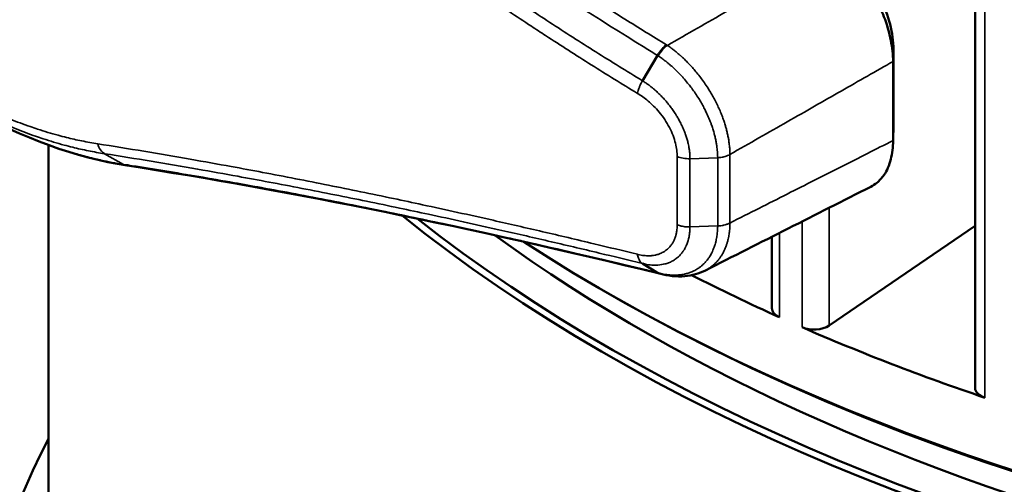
# Model space of a CAD drawing. Header units: millimetres. Extents: x 38 to 2514, y 38 to 1622.
# Tile 87 of 256: x 402 to 431, y 1243 to 1257. Entities that reach past the tile are written whole.
import ezdxf

# ---------------------------------------------------------------- set-up
doc = ezdxf.new("R2010")
doc.units = ezdxf.units.MM
doc.header["$LTSCALE"] = 7.692308
doc.layers.add('Visible (ISO)', color=7, linetype='Continuous', lineweight=50)
doc.layers.add('Visible Narrow (ISO)', color=7, linetype='Continuous', lineweight=35)

msp = doc.modelspace()

# ---------------------------------------------------------------- linework, layer by layer
at = {"layer": 'Visible (ISO)'}
for p, q in [((430.5038, 1266.0617), (430.5038, 1245.6603)), ((428.0288, 1255.9207), (428.0288, 1253.523)), ((420.8808, 1255.7412), (420.4245, 1254.9727)), ((428.0179, 1255.557), (428.0179, 1253.1593)), ((428.0276, 1253.447), (428.0276, 1253.4469)), ((402.4229, 1229.8353), (402.4229, 1253.0219)), ((426.0826, 1247.5506), (430.5038, 1250.5721)), ((424.3465, 1250.2414), (424.3465, 1248.0744)), ((420.8809, 1249.1518), (420.4245, 1249.4305)), ((422.332, 1249.222), (422.332, 1249.222)), ((419.3704, 1248.5319), (419.2643, 1248.5931))]:
    msp.add_line(p, q, dxfattribs=at)
for centre, major_axis, start_param, end_param in [((459.9229, 1272.0674), (57.5, 0), 3.8650146, 6.2831853), ((459.9229, 1270.1895), (57.5, 0), 3.7620924, 6.3114734), ((459.9229, 1270.3119), (57.35, 0), 3.7720632, 6.2602946), ((459.9229, 1270.3119), (-56, 0), 0.6680179, 2.6491388), ((459.9268, 1270.191), (-57.5047, 0), 0.5979694, 0.5979722), ((459.9102, 1270.3068), (-57.3345, 0), 0.6076076, 0.607609), ((459.9229, 1273.9862), (-57.5, 0), 0.8485655, 0.9087898), ((459.9229, 1271.9449), (57.35, 0), 3.9269908, 5.4977871), ((424.9465, 1248.0744), (-0.6, 0), 0, 0.9087898), ((425.6243, 1247.7741), (-0.6, 0), 0.9238059, 2.4401324), ((459.9229, 1273.9862), (-57.5, 0), 0.9238059, 1.0396895), ((431.1038, 1245.6603), (-0.6, 0), 0, 1.0396895), ((459.9229, 1234.2228), (-60, 0), 5.9934983, 7.8206421)]:
    msp.add_ellipse(centre, major_axis=major_axis, ratio=0.5773503, start_param=start_param, end_param=end_param, dxfattribs=at)
for points, knots in [([(426.2846, 1258.9646), (426.4575, 1258.8269), (426.6251, 1258.6667), (426.9533, 1258.2994), (427.1115, 1258.0916), (427.3521, 1257.7192), (427.4421, 1257.5627), (427.6051, 1257.2423), (427.6776, 1257.0791), (427.8326, 1256.6741), (427.9028, 1256.4328), (427.994, 1255.9753), (428.0172, 1255.7603), (428.0179, 1255.557)], [0.000001, 0.000001, 0.000001, 0.000001, 0.0748495, 0.0748495, 0.15412621, 0.15412621, 0.20817444, 0.20817444, 0.26222261, 0.26222261, 0.34150018, 0.34150018, 0.41634889, 0.41634889, 0.41634889, 0.41634889]), ([(426.5633, 1258.821), (426.7765, 1258.6523), (426.9801, 1258.4447), (427.3393, 1257.9891), (427.4996, 1257.7356), (427.7572, 1257.2182), (427.8588, 1256.9483), (427.9929, 1256.425), (428.0288, 1256.1656), (428.0288, 1255.9207)], [0, 0, 0, 0, 0.0890067, 0.0890067, 0.17677969, 0.17677969, 0.26292719, 0.26292719, 0.34734391, 0.34734391, 0.34734391, 0.34734391]), ([(420.8808, 1255.7412), (420.8949, 1255.7649), (420.91, 1255.788), (420.9259, 1255.8106), (420.9388, 1255.8289), (420.9521, 1255.8468), (420.9657, 1255.8644), (420.9796, 1255.8823), (420.9937, 1255.8999), (421.0081, 1255.9168), (421.0224, 1255.9337), (421.0368, 1255.9501), (421.0514, 1255.9656), (421.054, 1255.9684), (421.0567, 1255.9712), (421.0594, 1255.974), (421.0832, 1255.9989), (421.1071, 1256.0216), (421.1307, 1256.0418), (421.1386, 1256.0486), (421.1465, 1256.0551), (421.1543, 1256.0614)], [0, 0, 0, 0, 0.1840462, 0.1840462, 0.1840462, 0.3333333, 0.3333333, 0.3333333, 0.4860051, 0.4860051, 0.4860051, 0.6386177, 0.6386177, 0.6386177, 0.6666667, 0.6666667, 0.6666667, 0.9162291, 0.9162291, 0.9162291, 1, 1, 1, 1]), ([(428.0179, 1253.1593), (428.0172, 1252.9552), (427.994, 1252.7644), (427.9028, 1252.4087), (427.8326, 1252.2476), (427.6776, 1252.0203), (427.6051, 1251.9407), (427.4677, 1251.8293), (427.4078, 1251.7904), (427.3442, 1251.7583)], [0.000001, 0.000001, 0.000001, 0.000001, 0.07485014, 0.07485014, 0.15412675, 0.15412675, 0.20817444, 0.20817444, 0.24523702, 0.24523702, 0.24523702, 0.24523702]), ([(420.8809, 1249.1518), (420.8966, 1249.1422), (420.9136, 1249.1347), (420.9314, 1249.1294), (420.9322, 1249.1292), (420.933, 1249.129), (420.9339, 1249.1287)], [0, 0, 0, 0, 0.203506, 0.203506, 0.203506, 0.21310349, 0.21310349, 0.21310349, 0.21310349]), ([(422.332, 1249.222), (422.1392, 1249.1244), (421.9237, 1249.0658), (421.4601, 1249.0265), (421.2045, 1249.0538), (420.9546, 1249.1229)], [0, 0, 0, 0, 0.08076114, 0.08076114, 0.17067577, 0.17067577, 0.17067577, 0.17067577])]:
    msp.add_open_spline(points, degree=3, knots=knots, dxfattribs=at)
for points in [[(404.8045, 1252.4012), (403.2543, 1252.6428), (401.633, 1253.2306), (400.0657, 1254.1145)], [(428.0288, 1253.523), (428.0288, 1253.4975), (428.0284, 1253.4722), (428.0276, 1253.447)], [(428.0276, 1253.4469), (428.024, 1253.3264), (428.0203, 1253.2059), (428.0166, 1253.0854)], [(404.8049, 1252.4011), (404.8047, 1252.4011), (404.8046, 1252.4012), (404.8045, 1252.4012)], [(420.9381, 1249.1275), (415.2378, 1250.5157), (409.8235, 1251.6259), (404.8049, 1252.4011)], [(427.3442, 1251.7583), (425.6735, 1250.9129), (424.0028, 1250.0675), (422.332, 1249.222)], [(420.9546, 1249.1229), (420.9477, 1249.1248), (420.9408, 1249.1268), (420.9339, 1249.1287)]]:
    msp.add_open_spline(points, degree=3, dxfattribs=at)
at = {"layer": 'Visible Narrow (ISO)'}
for p, q in [((430.7999, 1266.8872), (430.7999, 1245.3616)), ((428.0287, 1255.9157), (428.0179, 1255.557)), ((428.0287, 1255.9157), (428.0287, 1253.518)), ((428.0287, 1253.518), (428.0179, 1253.1593)), ((404.6986, 1252.4377), (404.1258, 1252.7589)), ((421.4744, 1250.6064), (421.4744, 1252.6753)), ((422.7034, 1252.6392), (421.8641, 1252.6088)), ((422.7034, 1252.6392), (422.7034, 1250.5716)), ((423.0758, 1252.7362), (423.0758, 1250.6586)), ((421.8641, 1250.5413), (421.8641, 1252.6087)), ((426.0826, 1251.1199), (426.0826, 1247.5506)), ((422.7034, 1250.5716), (421.8641, 1250.5413)), ((425.2626, 1250.705), (425.2626, 1247.4977)), ((424.5776, 1250.3584), (424.5776, 1247.8012))]:
    msp.add_line(p, q, dxfattribs=at)
for centre, major_axis, ratio, start_param, end_param in [((421.1145, 1255.6181), (-0.3303, -0.5009), 0.4023242, 4.0008261, 4.7563182), ((427.5288, 1255.9207), (0.5, 0), 0.5773503, 6.2657315, 6.2830439), ((427.5288, 1253.5229), (0.5, 0.0002), 0.5770983, 6.2655139, 6.2829679), ((404.3221, 1253.3155), (-0.0925, -0.5928), 0.7075241, 5.2645547, 6.0256413), ((421.8273, 1252.9554), (0.6, -0.0019), 0.5788746, 4.0853528, 4.77557), ((421.1145, 1249.7012), (-0.1598, -0.5783), 0.6092172, 6.1174044, 6.2831887)]:
    msp.add_ellipse(centre, major_axis=major_axis, ratio=ratio, start_param=start_param, end_param=end_param, dxfattribs=at)
for points, knots in [([(405.0224, 1268.1174), (405.4887, 1267.6959), (405.9558, 1267.2808), (406.8952, 1266.4601), (407.3673, 1266.0546), (408.1774, 1265.3707), (408.5157, 1265.0885), (409.2065, 1264.5193), (409.5589, 1264.2326), (410.2651, 1263.6655), (410.6189, 1263.3851), (411.3291, 1262.8294), (411.6855, 1262.5542), (412.2529, 1262.1217), (412.4626, 1261.9631), (413.0289, 1261.538), (413.3871, 1261.2725), (414.1087, 1260.7448), (414.4719, 1260.4826), (415.2032, 1259.962), (415.5711, 1259.7036), (416.1913, 1259.2741), (416.4405, 1259.1031), (417.21, 1258.5799), (417.7391, 1258.227), (418.8071, 1257.529), (419.3456, 1257.1839), (420.3085, 1256.5796), (420.7288, 1256.32), (421.1543, 1256.0614)], [0, 0, 0, 0, 0.09130316, 0.09130316, 0.18361779, 0.18361779, 0.25, 0.25, 0.31950975, 0.31950975, 0.38929348, 0.38929348, 0.45921449, 0.45921449, 0.5, 0.5, 0.56893334, 0.56893334, 0.63749249, 0.63749249, 0.70522936, 0.70522936, 0.75, 0.75, 0.84198104, 0.84198104, 0.93195633, 0.93195633, 1, 1, 1, 1]), ([(404.6988, 1267.8301), (405.9836, 1266.6695), (407.2727, 1265.56), (408.5437, 1264.5131), (408.9391, 1264.1874), (409.3329, 1263.8678), (409.7266, 1263.5527), (410.5981, 1262.8553), (411.4693, 1262.1802), (412.3591, 1261.5123), (413.1519, 1260.9173), (413.9595, 1260.328), (414.792, 1259.7391), (415.3159, 1259.3685), (415.8496, 1258.998), (416.3959, 1258.6267), (417.6928, 1257.745), (419.0599, 1256.8576), (420.4906, 1255.9796), (420.6201, 1255.9), (420.7502, 1255.8206), (420.8808, 1255.7412)], [0, 0, 0, 0, 0.25, 0.25, 0.25, 0.327786, 0.327786, 0.327786, 0.5, 0.5, 0.5, 0.6534387, 0.6534387, 0.6534387, 0.75, 0.75, 0.75, 0.9792378, 0.9792378, 0.9792378, 1, 1, 1, 1]), ([(420.4245, 1254.9727), (419.9496, 1255.2614), (419.4787, 1255.5527), (418.5423, 1256.1422), (418.0767, 1256.4404), (417.1501, 1257.0444), (416.6889, 1257.3503), (416.0595, 1257.775), (415.8894, 1257.8905), (415.3718, 1258.2443), (415.0248, 1258.4844), (414.3332, 1258.969), (413.9885, 1259.2136), (413.3029, 1259.706), (412.9621, 1259.9539), (412.284, 1260.4532), (411.9468, 1260.7045), (411.486, 1261.0521), (411.3585, 1261.1487), (410.875, 1261.5168), (410.524, 1261.7876), (409.8313, 1262.3286), (409.4897, 1262.5989), (408.8082, 1263.1445), (408.469, 1263.4195), (407.8461, 1263.9303), (407.5606, 1264.1669), (406.9532, 1264.6751), (406.6346, 1264.945), (406.014, 1265.4764), (405.7123, 1265.7378), (405.1224, 1266.2541), (404.8347, 1266.5087), (404.4105, 1266.8876), (404.2668, 1267.0167), (404.1257, 1267.144)], [0.00000361, 0.00000361, 0.00000361, 0.00000361, 0.07397457, 0.07397457, 0.14814019, 0.14814019, 0.22243714, 0.22243714, 0.25, 0.25, 0.30646682, 0.30646682, 0.36318161, 0.36318161, 0.4201723, 0.4201723, 0.47779425, 0.47779425, 0.5, 0.5, 0.5625, 0.5625, 0.62574648, 0.62574648, 0.69158316, 0.69158316, 0.75, 0.75, 0.81940104, 0.81940104, 0.8898415, 0.8898415, 0.96195176, 0.96195176, 1, 1, 1, 1]), ([(420.2721, 1254.5901), (419.8022, 1254.8757), (419.3362, 1255.1641), (418.8735, 1255.4554), (418.4092, 1255.7476), (417.9482, 1256.0428), (417.4897, 1256.3415), (417.3451, 1256.4357), (417.2008, 1256.5302), (417.0567, 1256.6251), (416.5995, 1256.9261), (416.1448, 1257.2306), (415.6917, 1257.5392), (415.6451, 1257.5709), (415.5986, 1257.6027), (415.552, 1257.6345), (415.2025, 1257.8733), (414.854, 1258.1145), (414.5074, 1258.3574), (414.16, 1258.6009), (413.8144, 1258.8461), (413.4716, 1259.0923), (413.1265, 1259.3403), (412.7842, 1259.5893), (412.4455, 1259.8386), (412.2854, 1259.9565), (412.1261, 1260.0745), (411.9677, 1260.1925), (411.6575, 1260.4236), (411.3507, 1260.6547), (411.0481, 1260.8851), (410.6934, 1261.1552), (410.3444, 1261.4244), (410.002, 1261.6918), (409.6536, 1261.9638), (409.312, 1262.234), (408.9781, 1262.5012), (408.6323, 1262.7779), (408.2948, 1263.0514), (407.9664, 1263.3206), (407.7978, 1263.4588), (407.6315, 1263.5959), (407.4678, 1263.7316), (407.3386, 1263.8388), (407.211, 1263.9451), (407.085, 1264.0505), (406.7603, 1264.3222), (406.4465, 1264.588), (406.1428, 1264.8479), (405.8341, 1265.1122), (405.5359, 1265.3703), (405.2476, 1265.6224), (404.9517, 1265.8812), (404.6661, 1266.1336), (404.3903, 1266.3797), (404.2291, 1266.5236), (404.0712, 1266.6653), (403.9164, 1266.805)], [0, 0, 0, 0, 0.072964, 0.072964, 0.072964, 0.146161, 0.146161, 0.146161, 0.1692465, 0.1692465, 0.1692465, 0.2424714, 0.2424714, 0.2424714, 0.25, 0.25, 0.25, 0.3065268, 0.3065268, 0.3065268, 0.3631767, 0.3631767, 0.3631767, 0.4202128, 0.4202128, 0.4202128, 0.4471774, 0.4471774, 0.4471774, 0.5, 0.5, 0.5, 0.5619069, 0.5619069, 0.5619069, 0.6248888, 0.6248888, 0.6248888, 0.6900932, 0.6900932, 0.6900932, 0.7235738, 0.7235738, 0.7235738, 0.75, 0.75, 0.75, 0.8181008, 0.8181008, 0.8181008, 0.8873498, 0.8873498, 0.8873498, 0.9584402, 0.9584402, 0.9584402, 1, 1, 1, 1]), ([(426.2846, 1258.9646), (425.7568, 1258.6629), (425.2158, 1258.3537), (424.6648, 1258.0388), (424.1138, 1257.7239), (423.5526, 1257.4032), (422.9724, 1257.0716), (422.3922, 1256.74), (421.7929, 1256.3975), (421.1776, 1256.0459)], [0, 0, 0, 0, 0.3333333, 0.3333333, 0.3333333, 0.6666667, 0.6666667, 0.6666667, 1, 1, 1, 1]), ([(426.545, 1258.8327), (426.5783, 1258.8063), (426.6126, 1258.778), (426.667, 1258.7311), (426.6866, 1258.7137), (426.7326, 1258.6721), (426.7591, 1258.6473), (426.8121, 1258.5962), (426.8387, 1258.5698), (426.87, 1258.5377), (426.8742, 1258.5334), (426.9083, 1258.4981), (426.9387, 1258.4656), (427.0001, 1258.3974), (427.0311, 1258.3618), (427.0998, 1258.2799), (427.1376, 1258.2331), (427.2001, 1258.1518), (427.2249, 1258.1185), (427.2683, 1258.0585), (427.287, 1258.032), (427.3391, 1257.9565), (427.3723, 1257.9063), (427.4145, 1257.8395), (427.4239, 1257.8243), (427.4667, 1257.7547), (427.4994, 1257.6989), (427.5562, 1257.5967), (427.5806, 1257.5509), (427.6058, 1257.5017), (427.6071, 1257.499), (427.6314, 1257.4512), (427.6537, 1257.4055), (427.6965, 1257.3135), (427.7171, 1257.2671), (427.7424, 1257.2075), (427.7479, 1257.1943), (427.7722, 1257.1352), (427.7902, 1257.0893), (427.8176, 1257.0155), (427.8276, 1256.9873), (427.849, 1256.9255), (427.8602, 1256.8918), (427.8831, 1256.8192), (427.8947, 1256.7805), (427.9164, 1256.7032), (427.9266, 1256.6647), (427.9422, 1256.6013), (427.9481, 1256.5763), (427.9613, 1256.5172), (427.9684, 1256.4831), (427.9767, 1256.4403), (427.9783, 1256.4317), (427.986, 1256.3898), (427.9916, 1256.3562), (428.0007, 1256.2963), (428.0043, 1256.2701), (428.0134, 1256.1966), (428.0183, 1256.1487), (428.0253, 1256.0523), (428.0276, 1256.0038), (428.0286, 1255.942), (428.0287, 1255.9288), (428.0287, 1255.9157)], [0.00000944, 0.00000944, 0.00000944, 0.00000944, 0.05847761, 0.05847761, 0.09090909, 0.09090909, 0.13373203, 0.13373203, 0.17531033, 0.17531033, 0.18181818, 0.18181818, 0.22734113, 0.22734113, 0.27272727, 0.27272727, 0.32754474, 0.32754474, 0.36363636, 0.36363636, 0.39099618, 0.39099618, 0.44023776, 0.44023776, 0.45454545, 0.45454545, 0.50540383, 0.50540383, 0.54545455, 0.54545455, 0.54780211, 0.54780211, 0.58656637, 0.58656637, 0.62535882, 0.62535882, 0.63636364, 0.63636364, 0.67471846, 0.67471846, 0.69845199, 0.69845199, 0.72727273, 0.72727273, 0.76129363, 0.76129363, 0.7956963, 0.7956963, 0.81818182, 0.81818182, 0.8488688, 0.8488688, 0.85653824, 0.85653824, 0.88630555, 0.88630555, 0.90909091, 0.90909091, 0.94942419, 0.94942419, 0.98922945, 0.98922945, 0.99999642, 0.99999642, 0.99999642, 0.99999642]), ([(421.1776, 1256.0459), (421.2146, 1256.0203), (421.2524, 1255.9932), (421.317, 1255.9451), (421.3433, 1255.925), (421.4009, 1255.8799), (421.4321, 1255.8547), (421.4944, 1255.8029), (421.5255, 1255.7763), (421.5622, 1255.744), (421.5672, 1255.7396), (421.6119, 1255.6998), (421.6525, 1255.6624), (421.7249, 1255.5929), (421.7565, 1255.5617), (421.8287, 1255.4883), (421.8694, 1255.4453), (421.9449, 1255.3624), (421.9795, 1255.323), (422.0536, 1255.236), (422.0931, 1255.1878), (422.1696, 1255.0906), (422.2067, 1255.0417), (422.2814, 1254.939), (422.3191, 1254.885), (422.3934, 1254.7738), (422.43, 1254.7165), (422.4939, 1254.6117), (422.5214, 1254.5647), (422.575, 1254.4697), (422.601, 1254.4217), (422.6405, 1254.3457), (422.6545, 1254.318), (422.6932, 1254.2395), (422.7172, 1254.1886), (422.7631, 1254.0863), (422.785, 1254.035), (422.8156, 1253.9593), (422.8252, 1253.9348), (422.8524, 1253.8637), (422.8692, 1253.8174), (422.9009, 1253.7249), (422.9158, 1253.6786), (422.9396, 1253.6), (422.9489, 1253.5676), (422.9686, 1253.4955), (422.9788, 1253.4558), (422.9977, 1253.3762), (423.0065, 1253.3363), (423.0225, 1253.2564), (423.0298, 1253.2164), (423.0379, 1253.1671), (423.0392, 1253.1585), (423.0482, 1253.1003), (423.0548, 1253.0499), (423.0655, 1252.9488), (423.0695, 1252.8981), (423.0742, 1252.8103), (423.0754, 1252.7733), (423.0758, 1252.7362)], [0, 0, 0, 0, 0.05415317, 0.05415317, 0.09090909, 0.09090909, 0.13374335, 0.13374335, 0.17521894, 0.17521894, 0.18181818, 0.18181818, 0.23353372, 0.23353372, 0.27272727, 0.27272727, 0.32217904, 0.32217904, 0.36363636, 0.36363636, 0.41046863, 0.41046863, 0.45454545, 0.45454545, 0.5, 0.5, 0.54545455, 0.54545455, 0.58099789, 0.58099789, 0.61630472, 0.61630472, 0.63636364, 0.63636364, 0.6729212, 0.6729212, 0.70962198, 0.70962198, 0.72727273, 0.72727273, 0.76089568, 0.76089568, 0.79461919, 0.79461919, 0.81818182, 0.81818182, 0.84689302, 0.84689302, 0.87530374, 0.87530374, 0.90316752, 0.90316752, 0.90909091, 0.90909091, 0.94286388, 0.94286388, 0.97602685, 0.97602685, 1, 1, 1, 1]), ([(420.8986, 1255.7289), (420.9379, 1255.7025), (420.9779, 1255.6744), (421.0348, 1255.6328), (421.0511, 1255.6207), (421.0727, 1255.6043), (421.078, 1255.6003), (421.1124, 1255.574), (421.1418, 1255.5509), (421.1953, 1255.5075), (421.2193, 1255.4876), (421.2545, 1255.4577), (421.2655, 1255.4482), (421.32, 1255.4009), (421.3645, 1255.3606), (421.4165, 1255.3113), (421.4234, 1255.3048), (421.4476, 1255.2815), (421.4651, 1255.2645), (421.5233, 1255.2065), (421.5645, 1255.1639), (421.6126, 1255.112), (421.619, 1255.105), (421.6494, 1255.0717), (421.6734, 1255.0448), (421.74, 1254.9682), (421.7828, 1254.9169), (421.8556, 1254.8253), (421.8857, 1254.7861), (421.952, 1254.6969), (421.9879, 1254.6464), (422.0586, 1254.5427), (422.0932, 1254.4895), (422.1556, 1254.3891), (422.1836, 1254.3421), (422.237, 1254.2484), (422.2626, 1254.2017), (422.2981, 1254.1339), (422.3087, 1254.1132), (422.3388, 1254.0532), (422.3579, 1254.0136), (422.4049, 1253.9123), (422.4317, 1253.8504), (422.4635, 1253.7717), (422.4701, 1253.7549), (422.4882, 1253.7084), (422.4992, 1253.6788), (422.5256, 1253.6056), (422.5404, 1253.562), (422.5681, 1253.475), (422.5811, 1253.4314), (422.5987, 1253.3676), (422.604, 1253.3475), (422.6193, 1253.2879), (422.6287, 1253.2483), (422.6458, 1253.1691), (422.6536, 1253.1297), (422.6643, 1253.0691), (422.6677, 1253.0484), (422.6726, 1253.0166), (422.6742, 1253.0057), (422.684, 1252.9374), (422.6906, 1252.8788), (422.6998, 1252.7635), (422.7025, 1252.7068), (422.7033, 1252.6462), (422.7034, 1252.6427), (422.7034, 1252.6392)], [0.00000003, 0.00000003, 0.00000003, 0.00000003, 0.05955425, 0.05955425, 0.08333333, 0.08333333, 0.09091639, 0.09091639, 0.13313342, 0.13313342, 0.16666667, 0.16666667, 0.18176451, 0.18176451, 0.24101054, 0.24101054, 0.25, 0.25, 0.27263891, 0.27263891, 0.3252029, 0.3252029, 0.33333333, 0.33333333, 0.36348832, 0.36348832, 0.41666667, 0.41666667, 0.45437938, 0.45437938, 0.5, 0.5, 0.54520194, 0.54520194, 0.58333333, 0.58333333, 0.62015988, 0.62015988, 0.63623452, 0.63623452, 0.66666667, 0.66666667, 0.71416649, 0.71416649, 0.72715971, 0.72715971, 0.75, 0.75, 0.78389497, 0.78389497, 0.81778994, 0.81778994, 0.83333333, 0.83333333, 0.86375076, 0.86375076, 0.89341544, 0.89341544, 0.90871175, 0.90871175, 0.91666667, 0.91666667, 0.958302, 0.958302, 0.99757152, 0.99757152, 1, 1, 1, 1]), ([(428.0179, 1255.557), (427.5058, 1255.2647), (426.9814, 1254.9654), (426.4476, 1254.6607), (425.9138, 1254.356), (425.3705, 1254.0459), (424.8095, 1253.7257), (424.2484, 1253.4055), (423.6696, 1253.0751), (423.0758, 1252.7362)], [0, 0, 0, 0, 0.3333333, 0.3333333, 0.3333333, 0.6666667, 0.6666667, 0.6666667, 1, 1, 1, 1]), ([(420.4245, 1254.9727), (420.4103, 1254.9478), (420.3965, 1254.9228), (420.3736, 1254.8787), (420.3641, 1254.8597), (420.3426, 1254.814), (420.3311, 1254.7872), (420.3144, 1254.744), (420.3083, 1254.7273), (420.2946, 1254.6858), (420.2876, 1254.6614), (420.278, 1254.6214), (420.2747, 1254.6055), (420.2721, 1254.5901)], [0, 0, 0, 0, 0.18959792, 0.18959792, 0.33333333, 0.33333333, 0.5362997, 0.5362997, 0.66666667, 0.66666667, 0.86371886, 0.86371886, 1, 1, 1, 1]), ([(421.8641, 1252.6087), (421.8641, 1252.6089), (421.8641, 1252.6089), (421.8641, 1252.6491), (421.8626, 1252.6908), (421.8571, 1252.7686), (421.8537, 1252.8043), (421.8449, 1252.8759), (421.8395, 1252.9118), (421.8282, 1252.9759), (421.8228, 1253.0038), (421.812, 1253.0539), (421.8069, 1253.0761), (421.7917, 1253.1379), (421.7808, 1253.1783), (421.7564, 1253.2602), (421.7429, 1253.3018), (421.7233, 1253.3574), (421.7184, 1253.371), (421.7025, 1253.414), (421.691, 1253.4436), (421.6597, 1253.52), (421.6391, 1253.567), (421.6056, 1253.6379), (421.5941, 1253.6617), (421.5617, 1253.7261), (421.5402, 1253.7666), (421.4983, 1253.8415), (421.4782, 1253.876), (421.4426, 1253.9346), (421.4273, 1253.9589), (421.3865, 1254.0223), (421.3604, 1254.0609), (421.307, 1254.1366), (421.2797, 1254.1736), (421.2401, 1254.2252), (421.228, 1254.2407), (421.1986, 1254.2777), (421.1812, 1254.2989), (421.1283, 1254.3622), (421.0926, 1254.4028), (421.0423, 1254.4574), (421.0275, 1254.4732), (420.9831, 1254.5197), (420.9536, 1254.5493), (420.894, 1254.607), (420.864, 1254.635), (420.8281, 1254.6673), (420.822, 1254.6728), (420.815, 1254.679), (420.8141, 1254.6797), (420.7891, 1254.7019), (420.7651, 1254.7225), (420.7169, 1254.7626), (420.6928, 1254.7821), (420.6536, 1254.8127), (420.6388, 1254.824), (420.591, 1254.86), (420.5577, 1254.884), (420.4911, 1254.9299), (420.4579, 1254.9518), (420.4245, 1254.9727)], [0, 0, 0, 0, 0.00006516, 0.00006516, 0.05535448, 0.05535448, 0.1, 0.1, 0.14316306, 0.14316306, 0.17529574, 0.17529574, 0.2, 0.2, 0.2433081, 0.2433081, 0.28616705, 0.28616705, 0.3, 0.3, 0.32969756, 0.32969756, 0.37641846, 0.37641846, 0.4, 0.4, 0.44025492, 0.44025492, 0.47499474, 0.47499474, 0.5, 0.5, 0.54088722, 0.54088722, 0.58202524, 0.58202524, 0.6, 0.6, 0.62560054, 0.62560054, 0.67805601, 0.67805601, 0.7, 0.7, 0.74436934, 0.74436934, 0.79046231, 0.79046231, 0.8, 0.8, 0.80131223, 0.80131223, 0.83899741, 0.83899741, 0.87696475, 0.87696475, 0.9, 0.9, 0.95052269, 0.95052269, 1, 1, 1, 1]), ([(399.5029, 1254.6608), (399.6395, 1254.5837), (399.7742, 1254.5104), (399.9067, 1254.4406), (400.0416, 1254.3696), (400.1742, 1254.3022), (400.304, 1254.2385), (400.3416, 1254.22), (400.379, 1254.2018), (400.4162, 1254.184), (400.5074, 1254.1401), (400.5972, 1254.098), (400.6859, 1254.0575), (400.7755, 1254.0166), (400.8641, 1253.9773), (400.952, 1253.9393), (401.0407, 1253.901), (401.1288, 1253.864), (401.2167, 1253.8281), (401.231, 1253.8223), (401.2453, 1253.8165), (401.2596, 1253.8107), (401.3613, 1253.7696), (401.4629, 1253.7299), (401.5648, 1253.6915), (401.6659, 1253.6534), (401.7673, 1253.6165), (401.8695, 1253.5809), (401.9435, 1253.555), (402.0179, 1253.5298), (402.0928, 1253.5052), (402.1955, 1253.4714), (402.299, 1253.4388), (402.4039, 1253.4073), (402.5065, 1253.3765), (402.6104, 1253.3467), (402.7158, 1253.3182), (402.7988, 1253.2956), (402.8828, 1253.2738), (402.9678, 1253.2528), (403.1195, 1253.2152), (403.2746, 1253.18), (403.4329, 1253.1477), (403.5911, 1253.1154), (403.7525, 1253.0861), (403.9164, 1253.0602)], [0.00000003, 0.00000003, 0.00000003, 0.00000003, 0.08645496, 0.08645496, 0.08645496, 0.1744723, 0.1744723, 0.1744723, 0.2, 0.2, 0.2, 0.26262586, 0.26262586, 0.26262586, 0.32588485, 0.32588485, 0.32588485, 0.38963232, 0.38963232, 0.38963232, 0.4, 0.4, 0.4, 0.4737505, 0.4737505, 0.4737505, 0.54693194, 0.54693194, 0.54693194, 0.6, 0.6, 0.6, 0.67272691, 0.67272691, 0.67272691, 0.74393478, 0.74393478, 0.74393478, 0.8, 0.8, 0.8, 0.9, 0.9, 0.9, 1, 1, 1, 1]), ([(421.4744, 1252.6753), (421.4746, 1252.7351), (421.471, 1252.7983), (421.4627, 1252.8649), (421.4545, 1252.9315), (421.4417, 1253.0015), (421.4232, 1253.076), (421.4046, 1253.1505), (421.3802, 1253.2294), (421.3495, 1253.3102), (421.3189, 1253.3909), (421.2821, 1253.4735), (421.2395, 1253.5556), (421.197, 1253.6377), (421.1487, 1253.7194), (421.0967, 1253.7974), (421.0447, 1253.8754), (420.9891, 1253.9498), (420.9326, 1254.0182), (420.8761, 1254.0866), (420.8188, 1254.1491), (420.7627, 1254.2054), (420.7066, 1254.2617), (420.6517, 1254.3118), (420.598, 1254.3572), (420.5444, 1254.4026), (420.4921, 1254.4433), (420.4381, 1254.4819), (420.3841, 1254.5204), (420.3284, 1254.5569), (420.2721, 1254.5901)], [0, 0, 0, 0, 0.1, 0.1, 0.1, 0.2, 0.2, 0.2, 0.3, 0.3, 0.3, 0.4, 0.4, 0.4, 0.5, 0.5, 0.5, 0.6, 0.6, 0.6, 0.7, 0.7, 0.7, 0.8, 0.8, 0.8, 0.9, 0.9, 0.9, 1, 1, 1, 1]), ([(399.6204, 1254.39), (399.6204, 1254.39), (399.6204, 1254.39), (399.7587, 1254.3121), (399.8953, 1254.2377), (400.1663, 1254.0949), (400.3007, 1254.0266), (400.4727, 1253.9421), (400.5128, 1253.9227), (400.6452, 1253.859), (400.7363, 1253.8164), (400.9173, 1253.7339), (401.0072, 1253.694), (401.1864, 1253.6165), (401.2758, 1253.5789), (401.3812, 1253.5359), (401.3974, 1253.5293), (401.517, 1253.481), (401.6202, 1253.4407), (401.8266, 1253.3631), (401.9296, 1253.3257), (402.1099, 1253.2628), (402.1869, 1253.2367), (402.3683, 1253.1772), (402.4733, 1253.1442), (402.6836, 1253.0812), (402.7889, 1253.0511), (402.9819, 1252.9988), (403.0691, 1252.9762), (403.3123, 1252.9162), (403.4707, 1252.8804), (403.7938, 1252.8148), (403.9584, 1252.785), (404.1258, 1252.7589)], [0.00000025, 0.00000025, 0.00000025, 0.00000025, 0.00000047, 0.00000047, 0.08583696, 0.08583696, 0.17320526, 0.17320526, 0.2, 0.2, 0.26224799, 0.26224799, 0.32512408, 0.32512408, 0.38848819, 0.38848819, 0.4, 0.4, 0.4734124, 0.4734124, 0.54626118, 0.54626118, 0.6, 0.6, 0.67221151, 0.67221151, 0.74292193, 0.74292193, 0.8, 0.8, 0.89999408, 0.89999408, 1, 1, 1, 1]), ([(404.6986, 1252.4377), (404.582, 1252.4559), (404.4667, 1252.4758), (404.2372, 1252.5189), (404.1231, 1252.5422), (403.9951, 1252.5703), (403.9787, 1252.5739), (403.9624, 1252.5775), (403.8831, 1252.5953), (403.8049, 1252.6136), (403.6492, 1252.6517), (403.5716, 1252.6715), (403.422, 1252.7112), (403.35, 1252.731), (403.2771, 1252.7517), (403.2764, 1252.7519), (403.1909, 1252.7763), (403.1058, 1252.8015), (402.9352, 1252.8539), (402.8498, 1252.8811), (402.7033, 1252.9294), (402.6429, 1252.9498), (402.5811, 1252.9712), (402.5804, 1252.9714), (402.4598, 1253.0131), (402.3369, 1253.0575), (402.092, 1253.15), (401.9704, 1253.1979), (401.8375, 1253.2523), (401.8293, 1253.2556), (401.8211, 1253.259), (401.6807, 1253.3168), (401.5364, 1253.3788), (401.2564, 1253.5045), (401.1208, 1253.5677), (400.9821, 1253.6348), (400.8331, 1253.7069), (400.6812, 1253.7834), (400.3739, 1253.9442), (400.2182, 1254.0287), (400.0593, 1254.1183), (400.0588, 1254.1186)], [0, 0, 0, 0, 0.0767177, 0.0767177, 0.1551425, 0.1551425, 0.1666667, 0.1666667, 0.1666667, 0.2228032, 0.2228032, 0.2797098, 0.2797098, 0.3328142, 0.3328142, 0.3333333, 0.3333333, 0.3956964, 0.3956964, 0.4571519, 0.4571519, 0.4995453, 0.4995453, 0.5, 0.5, 0.5831371, 0.5831371, 0.6615162, 0.6615162, 0.6666667, 0.6666667, 0.6666667, 0.7546371, 0.7546371, 0.8330007, 0.8333333, 0.8333333, 0.9175396, 0.9175396, 0.9997375, 1, 1, 1, 1]), ([(428.0287, 1253.518), (428.0287, 1253.5179), (428.0287, 1253.5179), (428.0287, 1253.4945), (428.0284, 1253.4709), (428.0276, 1253.447)], [0, 0, 0, 0, 0.000009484, 0.000009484, 0.034988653, 0.034988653, 0.034988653, 0.034988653]), ([(403.9164, 1253.0602), (404.3844, 1252.9868), (404.8511, 1252.9112), (405.3157, 1252.8339), (405.7867, 1252.7555), (406.2556, 1252.6752), (406.7213, 1252.5934), (407.1376, 1252.5203), (407.5515, 1252.446), (407.9623, 1252.3708), (408.2801, 1252.3126), (408.5961, 1252.2538), (408.9109, 1252.1943), (409.245, 1252.1312), (409.5776, 1252.0673), (409.9096, 1252.0027), (410.2439, 1251.9375), (410.5776, 1251.8716), (410.9115, 1251.8047), (411.2348, 1251.7398), (411.5583, 1251.6741), (411.8828, 1251.6074), (412.2133, 1251.5394), (412.5449, 1251.4704), (412.8783, 1251.4001), (413.1711, 1251.3384), (413.4653, 1251.2757), (413.7615, 1251.2119), (414.1109, 1251.1366), (414.463, 1251.0598), (414.819, 1250.9813), (415.175, 1250.9027), (415.5349, 1250.8223), (415.8996, 1250.7399), (416.3919, 1250.6287), (416.893, 1250.5137), (417.4024, 1250.3952), (417.9119, 1250.2766), (418.4296, 1250.1544), (418.9549, 1250.0286), (419.3889, 1249.9246), (419.8281, 1249.8182), (420.2721, 1249.7094)], [0.00000004, 0.00000004, 0.00000004, 0.00000004, 0.08561852, 0.08561852, 0.08561852, 0.17242137, 0.17242137, 0.17242137, 0.25, 0.25, 0.25, 0.31003485, 0.31003485, 0.31003485, 0.37373808, 0.37373808, 0.37373808, 0.4378779, 0.4378779, 0.4378779, 0.5, 0.5, 0.5, 0.56329696, 0.56329696, 0.56329696, 0.61889103, 0.61889103, 0.61889103, 0.68444552, 0.68444552, 0.68444552, 0.75, 0.75, 0.75, 0.83845996, 0.83845996, 0.83845996, 0.92691991, 0.92691991, 0.92691991, 1, 1, 1, 1]), ([(428.0179, 1253.1593), (427.5059, 1252.9002), (426.9817, 1252.635), (426.4479, 1252.3649), (425.9141, 1252.0948), (425.3707, 1251.8198), (424.8096, 1251.5359), (424.2485, 1251.252), (423.6697, 1250.9591), (423.0758, 1250.6586)], [0, 0, 0, 0, 0.3333333, 0.3333333, 0.3333333, 0.6666667, 0.6666667, 0.6666667, 1, 1, 1, 1]), ([(404.1258, 1252.7589), (404.5961, 1252.6855), (405.0652, 1252.61), (405.5321, 1252.5326), (406.0051, 1252.4543), (406.476, 1252.374), (406.9438, 1252.2922), (407.3509, 1252.221), (407.7557, 1252.1486), (408.1575, 1252.0753), (408.4744, 1252.0175), (408.7896, 1251.959), (409.1036, 1251.8999), (409.4372, 1251.8372), (409.7695, 1251.7736), (410.1012, 1251.7092), (410.4352, 1251.6444), (410.7685, 1251.5788), (411.102, 1251.5122), (411.4226, 1251.4481), (411.7433, 1251.3832), (412.0649, 1251.3173), (412.3949, 1251.2496), (412.7259, 1251.1809), (413.0587, 1251.1109), (413.3502, 1251.0496), (413.6431, 1250.9874), (413.938, 1250.924), (414.2861, 1250.8493), (414.6369, 1250.773), (414.9916, 1250.6949), (415.3462, 1250.6169), (415.7047, 1250.537), (416.0681, 1250.4551), (416.559, 1250.3445), (417.0587, 1250.2302), (417.5666, 1250.1122), (418.0745, 1249.9943), (418.5907, 1249.8726), (419.1144, 1249.7474), (419.5461, 1249.6442), (419.9829, 1249.5385), (420.4245, 1249.4305)], [0.00000123, 0.00000123, 0.00000123, 0.00000123, 0.08635098, 0.08635098, 0.08635098, 0.17384532, 0.17384532, 0.17384532, 0.25, 0.25, 0.25, 0.31007934, 0.31007934, 0.31007934, 0.37392606, 0.37392606, 0.37392606, 0.43820942, 0.43820942, 0.43820942, 0.5, 0.5, 0.5, 0.56339694, 0.56339694, 0.56339694, 0.61893438, 0.61893438, 0.61893438, 0.68446719, 0.68446719, 0.68446719, 0.75, 0.75, 0.75, 0.83851556, 0.83851556, 0.83851556, 0.92703112, 0.92703112, 0.92703112, 1, 1, 1, 1]), ([(423.0758, 1252.7362), (423.0534, 1252.7238), (423.0294, 1252.7124), (422.9914, 1252.6971), (422.9784, 1252.6922), (422.9393, 1252.6788), (422.9123, 1252.6711), (422.8695, 1252.661), (422.8542, 1252.6578), (422.8103, 1252.6496), (422.7812, 1252.6455), (422.7482, 1252.6423), (422.7446, 1252.6419), (422.7285, 1252.6406), (422.7159, 1252.6397), (422.7034, 1252.6392)], [0, 0, 0, 0, 0.2223534, 0.2223534, 0.3333333, 0.3333333, 0.5498536, 0.5498536, 0.6666667, 0.6666667, 0.8822696, 0.8822696, 0.9088926, 0.9088926, 1, 1, 1, 1]), ([(420.8809, 1249.1518), (420.4276, 1249.2623), (419.9761, 1249.371), (419.0764, 1249.585), (418.6281, 1249.6903), (417.7345, 1249.8974), (417.2892, 1249.9993), (416.7021, 1250.1317), (416.5602, 1250.1636), (416.0788, 1250.2711), (415.7392, 1250.3462), (415.0618, 1250.4942), (414.7239, 1250.5672), (414.0509, 1250.7108), (413.7157, 1250.7815), (413.0484, 1250.9204), (412.7162, 1250.9887), (412.2702, 1251.0792), (412.1534, 1251.1028), (411.6753, 1251.1988), (411.3182, 1251.2694), (410.6105, 1251.4073), (410.2599, 1251.4745), (409.5621, 1251.6061), (409.2152, 1251.6705), (408.5968, 1251.7832), (408.3229, 1251.8325), (407.6862, 1251.9454), (407.3283, 1252.0075), (406.6272, 1252.1269), (406.2842, 1252.1841), (405.6102, 1252.2942), (405.2795, 1252.347), (404.8708, 1252.411), (404.7844, 1252.4245), (404.6986, 1252.4377)], [0, 0, 0, 0, 0.07553465, 0.07553465, 0.15095912, 0.15095912, 0.226068, 0.226068, 0.25, 0.25, 0.3072403, 0.3072403, 0.36443987, 0.36443987, 0.42174722, 0.42174722, 0.47941821, 0.47941821, 0.5, 0.5, 0.56396627, 0.56396627, 0.62873841, 0.62873841, 0.69529295, 0.69529295, 0.75, 0.75, 0.82508754, 0.82508754, 0.90123403, 0.90123403, 0.97895522, 0.97895522, 1, 1, 1, 1]), ([(404.8045, 1252.4012), (404.8039, 1252.4013), (404.8033, 1252.4014), (404.8028, 1252.4015), (404.7815, 1252.4049), (404.7606, 1252.4105), (404.7402, 1252.4183), (404.726, 1252.4238), (404.7122, 1252.4302), (404.6986, 1252.4377)], [0.66147121, 0.66147121, 0.66147121, 0.66147121, 0.66666667, 0.66666667, 0.66666667, 0.86316609, 0.86316609, 0.86316609, 1, 1, 1, 1]), ([(420.2721, 1249.7094), (420.2786, 1249.7076), (420.2851, 1249.706), (420.2916, 1249.7044), (420.3209, 1249.6971), (420.3501, 1249.6907), (420.3793, 1249.6854), (420.4085, 1249.6801), (420.4377, 1249.6758), (420.467, 1249.6725), (420.4789, 1249.6711), (420.4908, 1249.67), (420.5027, 1249.669), (420.5293, 1249.6667), (420.556, 1249.6654), (420.5824, 1249.6649), (420.6088, 1249.6645), (420.6349, 1249.6649), (420.6606, 1249.6663), (420.6772, 1249.6671), (420.6936, 1249.6684), (420.7098, 1249.67), (420.7417, 1249.6732), (420.7728, 1249.6779), (420.8029, 1249.6839), (420.8152, 1249.6864), (420.8273, 1249.689), (420.8392, 1249.6919), (420.8586, 1249.6966), (420.8775, 1249.7019), (420.8959, 1249.7077), (420.9273, 1249.7175), (420.9572, 1249.7289), (420.9856, 1249.7416), (420.9885, 1249.7429), (420.9915, 1249.7442), (420.9944, 1249.7456), (421.0147, 1249.7549), (421.0342, 1249.7649), (421.0529, 1249.7755), (421.0778, 1249.7896), (421.1013, 1249.8047), (421.1233, 1249.8205), (421.1431, 1249.8347), (421.1617, 1249.8495), (421.1792, 1249.8648), (421.1961, 1249.8795), (421.2119, 1249.8947), (421.2269, 1249.9102), (421.245, 1249.929), (421.2618, 1249.9483), (421.2774, 1249.968), (421.2881, 1249.9816), (421.2983, 1249.9955), (421.3079, 1250.0094), (421.3238, 1250.0325), (421.3382, 1250.056), (421.3513, 1250.0796), (421.3576, 1250.091), (421.3636, 1250.1025), (421.3693, 1250.114), (421.3787, 1250.1331), (421.3873, 1250.1522), (421.3952, 1250.1715), (421.3983, 1250.1791), (421.4014, 1250.1867), (421.4043, 1250.1943), (421.4076, 1250.2031), (421.4108, 1250.2119), (421.4139, 1250.2208), (421.42, 1250.2383), (421.4256, 1250.2561), (421.4308, 1250.2741), (421.4345, 1250.287), (421.4379, 1250.3001), (421.4412, 1250.3133), (421.4427, 1250.3196), (421.4442, 1250.326), (421.4457, 1250.3324), (421.4499, 1250.3511), (421.4537, 1250.3702), (421.4571, 1250.3901), (421.4602, 1250.4083), (421.463, 1250.4272), (421.4654, 1250.4468), (421.4658, 1250.4504), (421.4662, 1250.4541), (421.4667, 1250.4579), (421.4695, 1250.4836), (421.4717, 1250.5108), (421.473, 1250.5392), (421.474, 1250.5608), (421.4745, 1250.5832), (421.4744, 1250.6064)], [0, 0, 0, 0, 0.0083212, 0.0083212, 0.0083212, 0.0458273, 0.0458273, 0.0458273, 0.0833333, 0.0833333, 0.0833333, 0.0985358, 0.0985358, 0.0985358, 0.1326013, 0.1326013, 0.1326013, 0.1666667, 0.1666667, 0.1666667, 0.188697, 0.188697, 0.188697, 0.2322187, 0.2322187, 0.2322187, 0.25, 0.25, 0.25, 0.278917, 0.278917, 0.278917, 0.3282031, 0.3282031, 0.3282031, 0.3333333, 0.3333333, 0.3333333, 0.3690799, 0.3690799, 0.3690799, 0.4166667, 0.4166667, 0.4166667, 0.4592244, 0.4592244, 0.4592244, 0.5, 0.5, 0.5, 0.5492923, 0.5492923, 0.5492923, 0.5833333, 0.5833333, 0.5833333, 0.6395527, 0.6395527, 0.6395527, 0.6666667, 0.6666667, 0.6666667, 0.7117706, 0.7117706, 0.7117706, 0.7295635, 0.7295635, 0.7295635, 0.75, 0.75, 0.75, 0.7906135, 0.7906135, 0.7906135, 0.8195748, 0.8195748, 0.8195748, 0.8333333, 0.8333333, 0.8333333, 0.8732235, 0.8732235, 0.8732235, 0.90982, 0.90982, 0.90982, 0.9166667, 0.9166667, 0.9166667, 0.9640383, 0.9640383, 0.9640383, 1, 1, 1, 1]), ([(420.4245, 1249.4305), (420.5037, 1249.4102), (420.5826, 1249.3959), (420.6612, 1249.3879), (420.7273, 1249.3812), (420.7931, 1249.3791), (420.8569, 1249.3816), (420.869, 1249.3821), (420.881, 1249.3827), (420.8929, 1249.3836), (420.9678, 1249.3887), (421.0394, 1249.4004), (421.106, 1249.4178), (421.1255, 1249.4229), (421.1446, 1249.4285), (421.1632, 1249.4345), (421.2, 1249.4464), (421.2352, 1249.4601), (421.2686, 1249.4753), (421.2761, 1249.4787), (421.2835, 1249.4822), (421.2909, 1249.4857), (421.3258, 1249.5027), (421.3587, 1249.5212), (421.3896, 1249.5411), (421.4086, 1249.5533), (421.4268, 1249.5659), (421.4443, 1249.579), (421.4485, 1249.5822), (421.4527, 1249.5854), (421.4569, 1249.5887), (421.4977, 1249.6203), (421.5344, 1249.6543), (421.5674, 1249.6897), (421.5919, 1249.716), (421.6144, 1249.7431), (421.635, 1249.7708), (421.6451, 1249.7843), (421.6547, 1249.7979), (421.6639, 1249.8117), (421.6689, 1249.8191), (421.6737, 1249.8266), (421.6785, 1249.8341), (421.6984, 1249.8656), (421.7163, 1249.8977), (421.7322, 1249.9299), (421.7338, 1249.9332), (421.7354, 1249.9365), (421.737, 1249.9398), (421.7478, 1249.9621), (421.7577, 1249.9845), (421.7668, 1250.007), (421.7753, 1250.028), (421.7831, 1250.049), (421.7903, 1250.0702), (421.7973, 1250.0907), (421.8038, 1250.1114), (421.8097, 1250.1324), (421.8121, 1250.1407), (421.8144, 1250.149), (421.8166, 1250.1574), (421.8208, 1250.1735), (421.8248, 1250.1899), (421.8285, 1250.2066), (421.8335, 1250.2289), (421.838, 1250.2518), (421.8421, 1250.2755), (421.846, 1250.2985), (421.8495, 1250.3222), (421.8525, 1250.347), (421.853, 1250.3513), (421.8535, 1250.3556), (421.854, 1250.36), (421.8582, 1250.3969), (421.8612, 1250.4361), (421.8628, 1250.4775), (421.8636, 1250.4982), (421.8641, 1250.5195), (421.8641, 1250.5413)], [0.00000001, 0.00000001, 0.00000001, 0.00000001, 0.08333333, 0.08333333, 0.08333333, 0.15340434, 0.15340434, 0.15340434, 0.16666667, 0.16666667, 0.16666667, 0.25, 0.25, 0.25, 0.2743606, 0.2743606, 0.2743606, 0.3224805, 0.3224805, 0.3224805, 0.33333333, 0.33333333, 0.33333333, 0.3849552, 0.3849552, 0.3849552, 0.41666667, 0.41666667, 0.41666667, 0.42438349, 0.42438349, 0.42438349, 0.5, 0.5, 0.5, 0.55605654, 0.55605654, 0.55605654, 0.58333333, 0.58333333, 0.58333333, 0.59810731, 0.59810731, 0.59810731, 0.66032239, 0.66032239, 0.66032239, 0.66666667, 0.66666667, 0.66666667, 0.70981356, 0.70981356, 0.70981356, 0.75, 0.75, 0.75, 0.78875601, 0.78875601, 0.78875601, 0.80402402, 0.80402402, 0.80402402, 0.83333333, 0.83333333, 0.83333333, 0.87234798, 0.87234798, 0.87234798, 0.91009729, 0.91009729, 0.91009729, 0.91666667, 0.91666667, 0.91666667, 0.97219826, 0.97219826, 0.97219826, 1, 1, 1, 1]), ([(422.7034, 1250.5716), (422.7033, 1250.555), (422.7029, 1250.5377), (422.7024, 1250.5198), (422.7021, 1250.5114), (422.7018, 1250.5029), (422.7015, 1250.4943), (422.7006, 1250.4716), (422.6993, 1250.4481), (422.6976, 1250.4239), (422.6972, 1250.4193), (422.6969, 1250.4147), (422.6965, 1250.41), (422.6962, 1250.4061), (422.6959, 1250.4021), (422.6956, 1250.3982), (422.6935, 1250.3726), (422.6908, 1250.3463), (422.6875, 1250.319), (422.6868, 1250.3129), (422.6861, 1250.3068), (422.6853, 1250.3007), (422.6819, 1250.2749), (422.678, 1250.2483), (422.6733, 1250.2209), (422.6719, 1250.2125), (422.6704, 1250.2039), (422.6688, 1250.1953), (422.664, 1250.1694), (422.6585, 1250.1429), (422.6523, 1250.1157), (422.6497, 1250.1045), (422.647, 1250.0932), (422.6441, 1250.0818), (422.6377, 1250.0562), (422.6305, 1250.03), (422.6225, 1250.0033), (422.6182, 1249.9892), (422.6137, 1249.9749), (422.6089, 1249.9605), (422.6006, 1249.9354), (422.5914, 1249.91), (422.5813, 1249.8841), (422.5746, 1249.8668), (422.5674, 1249.8494), (422.5598, 1249.8318), (422.5493, 1249.8078), (422.538, 1249.7835), (422.5257, 1249.7589), (422.5155, 1249.7385), (422.5045, 1249.7179), (422.4927, 1249.6971), (422.4801, 1249.6748), (422.4665, 1249.6523), (422.4519, 1249.6297), (422.4367, 1249.6064), (422.4205, 1249.5829), (422.403, 1249.5595), (422.388, 1249.5393), (422.372, 1249.5192), (422.355, 1249.4992), (422.3331, 1249.4734), (422.3095, 1249.4478), (422.284, 1249.4226), (422.2666, 1249.4054), (422.2483, 1249.3885), (422.2291, 1249.3718), (422.2076, 1249.3531), (422.1849, 1249.3348), (422.1611, 1249.3172), (422.1507, 1249.3094), (422.1401, 1249.3018), (422.1293, 1249.2943), (422.1106, 1249.2813), (422.0912, 1249.2688), (422.0712, 1249.2567), (422.0302, 1249.2318), (421.9869, 1249.2091), (421.9424, 1249.1892), (421.9245, 1249.1812), (421.9064, 1249.1736), (421.8882, 1249.1665), (421.8529, 1249.1528), (421.8172, 1249.1407), (421.7812, 1249.1304), (421.7673, 1249.1264), (421.7534, 1249.1226), (421.7395, 1249.1191), (421.7246, 1249.1154), (421.7097, 1249.1119), (421.6947, 1249.1087), (421.6411, 1249.0972), (421.5875, 1249.0892), (421.5347, 1249.0842), (421.5237, 1249.0831), (421.5127, 1249.0822), (421.5018, 1249.0814), (421.4458, 1249.0773), (421.3909, 1249.0765), (421.3355, 1249.0783), (421.3282, 1249.0786), (421.3208, 1249.0789), (421.3135, 1249.0792), (421.2643, 1249.0815), (421.2145, 1249.0859), (421.1623, 1249.0929), (421.1517, 1249.0943), (421.141, 1249.0959), (421.1302, 1249.0975), (421.1263, 1249.0981), (421.1223, 1249.0987), (421.1183, 1249.0993), (421.0496, 1249.1102), (420.9758, 1249.1257), (420.8987, 1249.1469)], [0.00000001, 0.00000001, 0.00000001, 0.00000001, 0.03784537, 0.03784537, 0.03784537, 0.05555556, 0.05555556, 0.05555556, 0.10228898, 0.10228898, 0.10228898, 0.11111111, 0.11111111, 0.11111111, 0.11859777, 0.11859777, 0.11859777, 0.16666667, 0.16666667, 0.16666667, 0.1773503, 0.1773503, 0.1773503, 0.22222222, 0.22222222, 0.22222222, 0.23611895, 0.23611895, 0.23611895, 0.27777778, 0.27777778, 0.27777778, 0.29487816, 0.29487816, 0.29487816, 0.33333333, 0.33333333, 0.33333333, 0.3536382, 0.3536382, 0.3536382, 0.38888889, 0.38888889, 0.38888889, 0.41238872, 0.41238872, 0.41238872, 0.44444444, 0.44444444, 0.44444444, 0.47116729, 0.47116729, 0.47116729, 0.5, 0.5, 0.5, 0.52989503, 0.52989503, 0.52989503, 0.55555556, 0.55555556, 0.55555556, 0.58859113, 0.58859113, 0.58859113, 0.61111111, 0.61111111, 0.61111111, 0.63636584, 0.63636584, 0.63636584, 0.64741988, 0.64741988, 0.64741988, 0.66666667, 0.66666667, 0.66666667, 0.70631048, 0.70631048, 0.70631048, 0.72222222, 0.72222222, 0.72222222, 0.75308365, 0.75308365, 0.75308365, 0.7650007, 0.7650007, 0.7650007, 0.77777778, 0.77777778, 0.77777778, 0.82374247, 0.82374247, 0.82374247, 0.83333333, 0.83333333, 0.83333333, 0.88238964, 0.88238964, 0.88238964, 0.88888889, 0.88888889, 0.88888889, 0.93240285, 0.93240285, 0.93240285, 0.94120561, 0.94120561, 0.94120561, 0.94444444, 0.94444444, 0.94444444, 1, 1, 1, 1]), ([(421.4744, 1250.6064), (421.4986, 1250.5962), (421.524, 1250.5872), (421.5649, 1250.5749), (421.5795, 1250.571), (421.622, 1250.5607), (421.6506, 1250.5551), (421.6952, 1250.5487), (421.7108, 1250.5468), (421.7559, 1250.5424), (421.7857, 1250.5409), (421.8317, 1250.5405), (421.8479, 1250.5407), (421.8641, 1250.5413)], [0, 0, 0, 0, 0.2164451, 0.2164451, 0.3333333, 0.3333333, 0.5509626, 0.5509626, 0.6666667, 0.6666667, 0.8825494, 0.8825494, 1, 1, 1, 1]), ([(423.0758, 1250.6586), (423.0755, 1250.6303), (423.0747, 1250.6007), (423.0721, 1250.5441), (423.0705, 1250.5174), (423.0679, 1250.4846), (423.0675, 1250.4794), (423.0645, 1250.4443), (423.0613, 1250.4132), (423.0568, 1250.3774), (423.0563, 1250.3738), (423.052, 1250.3403), (423.0473, 1250.3095), (423.0406, 1250.271), (423.0394, 1250.2643), (423.0326, 1250.2277), (423.0263, 1250.197), (423.0166, 1250.1558), (423.0143, 1250.1461), (423.0043, 1250.1066), (422.9959, 1250.0761), (422.9825, 1250.0323), (422.9785, 1250.0196), (422.9645, 1249.9775), (422.9538, 1249.9477), (422.9355, 1249.9016), (422.9289, 1249.8857), (422.909, 1249.8398), (422.8948, 1249.8095), (422.8702, 1249.7615), (422.8608, 1249.7441), (422.8362, 1249.7007), (422.8204, 1249.6746), (422.7885, 1249.6259), (422.7728, 1249.6034), (422.7372, 1249.5556), (422.7169, 1249.5304), (422.6748, 1249.4822), (422.6533, 1249.4592), (422.6076, 1249.4142), (422.5835, 1249.3922), (422.533, 1249.35), (422.5067, 1249.3297), (422.4752, 1249.3075), (422.4713, 1249.3048), (422.4456, 1249.2872), (422.423, 1249.2728), (422.3778, 1249.2461), (422.3551, 1249.2337), (422.332, 1249.222)], [0, 0, 0, 0, 0.05882353, 0.05882353, 0.1083999, 0.1083999, 0.11764706, 0.11764706, 0.17051816, 0.17051816, 0.17647059, 0.17647059, 0.22509839, 0.22509839, 0.23529412, 0.23529412, 0.28037129, 0.28037129, 0.29411765, 0.29411765, 0.3360367, 0.3360367, 0.35294118, 0.35294118, 0.39164766, 0.39164766, 0.41176471, 0.41176471, 0.44932797, 0.44932797, 0.47058824, 0.47058824, 0.50223175, 0.50223175, 0.52941176, 0.52941176, 0.55998247, 0.55998247, 0.58823529, 0.58823529, 0.61605434, 0.61605434, 0.64322374, 0.64322374, 0.64705882, 0.64705882, 0.66816265, 0.66816265, 0.68827545, 0.68827545, 0.68827545, 0.68827545]), ([(423.0758, 1250.6586), (423.0533, 1250.6469), (423.0291, 1250.6362), (422.9911, 1250.622), (422.9782, 1250.6176), (422.939, 1250.6053), (422.9118, 1250.5983), (422.869, 1250.5893), (422.854, 1250.5866), (422.8099, 1250.5795), (422.7803, 1250.576), (422.7348, 1250.5727), (422.7191, 1250.572), (422.7034, 1250.5716)], [0, 0, 0, 0, 0.22371653, 0.22371653, 0.33333333, 0.33333333, 0.5516559, 0.5516559, 0.66666667, 0.66666667, 0.88561581, 0.88561581, 1, 1, 1, 1]), ([(420.4245, 1249.4305), (420.4092, 1249.4397), (420.3951, 1249.4508), (420.3726, 1249.473), (420.3636, 1249.4833), (420.3427, 1249.5109), (420.3311, 1249.5293), (420.3143, 1249.5621), (420.3083, 1249.5755), (420.2946, 1249.6109), (420.2876, 1249.6337), (420.278, 1249.6744), (420.2747, 1249.6916), (420.2721, 1249.7094)], [0, 0, 0, 0, 0.19414994, 0.19414994, 0.33333333, 0.33333333, 0.53796707, 0.53796707, 0.66666667, 0.66666667, 0.86349978, 0.86349978, 1, 1, 1, 1]), ([(420.8987, 1249.1469), (420.8957, 1249.1477), (420.8927, 1249.1486), (420.8868, 1249.1502), (420.8839, 1249.151), (420.8809, 1249.1518)], [0.00002591, 0.00002591, 0.00002591, 0.00002591, 0.5, 0.5, 1, 1, 1, 1])]:
    msp.add_open_spline(points, degree=3, knots=knots, dxfattribs=at)
for points in [[(421.1543, 1256.0614), (421.1582, 1256.0588), (421.1659, 1256.0536), (421.1736, 1256.0485), (421.1776, 1256.0459)], [(420.8808, 1255.7412), (420.8838, 1255.7392), (420.8896, 1255.7349), (420.8956, 1255.731), (420.8986, 1255.7289)]]:
    msp.add_open_spline(points, degree=3, dxfattribs=at)

doc.saveas('drawing.dxf')
